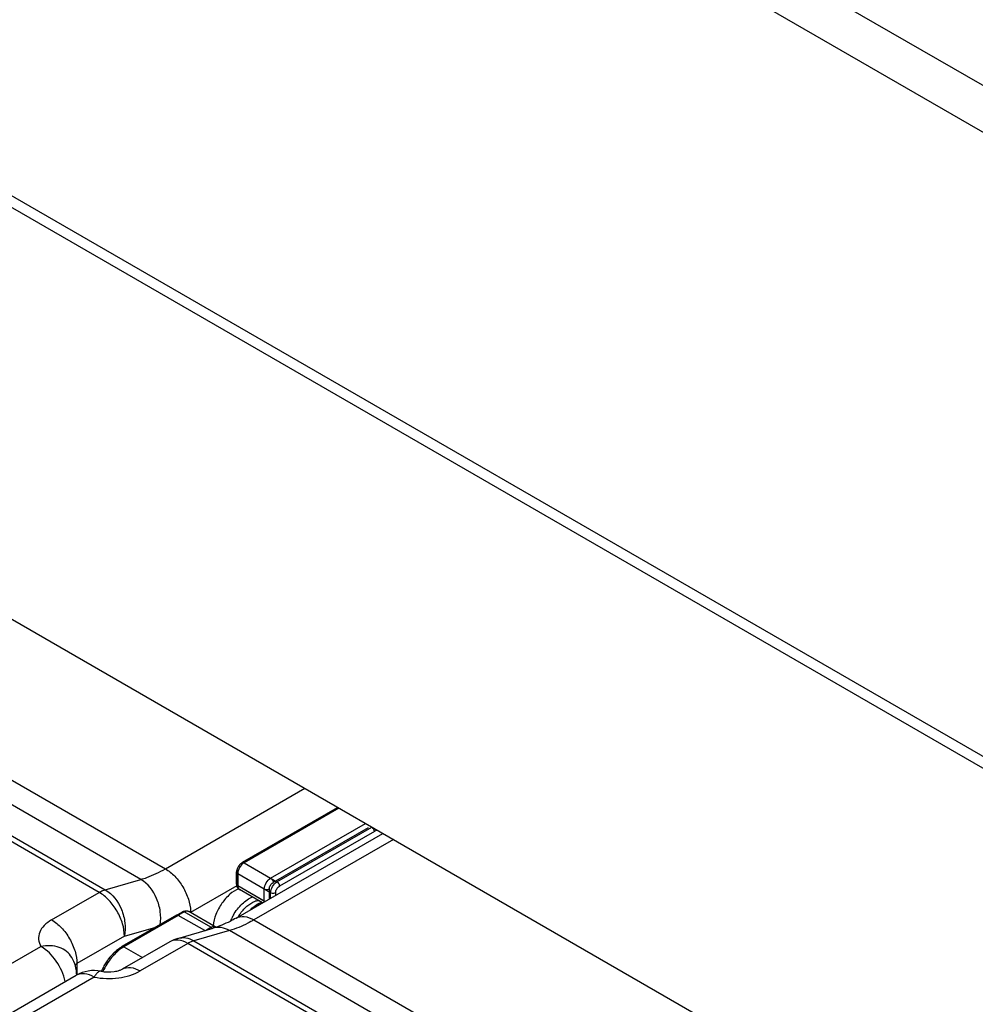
# Paper-space layout '61767N-2-A-2_1_1' of a CAD drawing. Header units: millimetres. Extents: x 0 to 594, y 1 to 420.
# Tile 25 of 222: x 258 to 274, y 61 to 78. Entities that reach past the tile are written whole.
import ezdxf

# ---------------------------------------------------------------- set-up
doc = ezdxf.new("R2010")
doc.units = ezdxf.units.MM
doc.header["$LTSCALE"] = 32.67
for name, color, linetype in [('61690N-1_DXF_CONTINUOUS_LINE', 7, 'CONTINUOUS'), ('61690N-2_DXF_CONTINUOUS_LINE', 7, 'CONTINUOUS'), ('61690N-5_DXF_CONTINUOUS_LINE', 7, 'CONTINUOUS'), ('61779N-0_DXF_CONTINUOUS_LINE', 7, 'CONTINUOUS')]:
    doc.layers.add(name, color=color, linetype=linetype)

psp = doc.layouts.new('61767N-2-A-2_1_1')

# ---------------------------------------------------------------- linework, layer by layer
at = {"layer": '61690N-1_DXF_CONTINUOUS_LINE', "color": 6, "linetype": 'Continuous'}
for p, q in [((263.2961, 64.4433), (261.7051, 63.5247)), ((261.6114, 63.3625), (261.6114, 63.165)), ((262.0444, 62.85), (261.6601, 63.0719)), ((260.6034, 62.6437), (259.6898, 62.1163))]:
    psp.add_line(p, q, dxfattribs=at)
at = {"layer": '61690N-1_DXF_CONTINUOUS_LINE', "color": 9, "linetype": 'Continuous'}
for p, q in [((263.3261, 64.4403), (261.7351, 63.5217)), ((262.2866, 63.2033), (263.8776, 64.1219)), ((263.92, 64.0484), (262.3291, 63.1298)), ((261.7351, 63.5217), (262.2866, 63.2033)), ((261.629, 63.338), (261.629, 63.1405)), ((262.1806, 63.0196), (261.629, 63.338)), ((261.629, 63.1405), (262.0884, 62.8753)), ((262.1806, 62.9286), (262.1806, 63.0196)), ((262.2654, 63.0196), (262.2654, 62.9776)), ((260.6334, 62.6407), (259.7198, 62.1133)), ((261.0757, 62.3854), (260.6334, 62.6407)), ((259.7198, 62.1133), (260.032, 61.9331))]:
    psp.add_line(p, q, dxfattribs=at)
at = {"layer": '61690N-1_DXF_CONTINUOUS_LINE', "color": 6, "linetype": 'Continuous'}
for centre, radius, start, end in [((261.7947, 63.3581), 0.1835, 163.66571, 170.31792), ((261.8107, 63.3535), 0.2002, 157.60854, 163.67505), ((261.823, 63.3484), 0.2135, 150.14068, 157.61545), ((261.8231, 63.3485), 0.2135, 142.3862, 150.18795), ((261.8127, 63.3566), 0.2004, 136.57681, 142.38744), ((261.7254, 63.1613), 0.1136, 191.81953, 198.59947), ((261.7101, 63.1542), 0.0967, 210.54947, 218.96198), ((259.9827, 61.6093), 0.5854, 120.01548, 122.47595), ((260.2298, 61.3321), 0.9589, 141.25065, 145.39253), ((260.1746, 61.3771), 0.8877, 135.20387, 141.28446), ((260.114, 61.4366), 0.8028, 131.60112, 135.17225), ((260.2548, 61.3145), 0.9895, 149.99742, 154.62065), ((260.255, 61.3145), 0.9897, 145.37986, 150.00257), ((260.2365, 61.3231), 0.9693, 154.62011, 157.03646)]:
    psp.add_arc(centre, radius, start, end, dxfattribs=at)
at = {"layer": '61690N-1_DXF_CONTINUOUS_LINE', "color": 9, "linetype": 'Continuous'}
psp.add_arc((260.0101, 61.6109), 0.5802, 120.01265, 122.11718, dxfattribs=at)
for points, knots in [([(263.92, 64.0484), (263.92, 64.0553), (263.9149, 64.0839), (263.8966, 64.1109), (263.8776, 64.1219)], [0, 0, 0, 0, 0.2406958, 1, 1, 1, 1]), ([(261.7051, 63.5247), (261.7071, 63.5258), (261.717, 63.5295), (261.7281, 63.5258), (261.7351, 63.5217)], [0, 0, 0, 0, 0.2208594, 1, 1, 1, 1]), ([(261.629, 63.338), (261.6264, 63.3395), (261.6179, 63.3452), (261.6114, 63.3553), (261.6114, 63.3625)], [0, 0, 0, 0, 0.2949667, 1, 1, 1, 1]), ([(261.6114, 63.165), (261.6114, 63.1627), (261.6133, 63.1523), (261.622, 63.1446), (261.629, 63.1405)], [0, 0, 0, 0, 0.2208568, 1, 1, 1, 1]), ([(262.1806, 63.0196), (262.1806, 63.0559), (262.2054, 63.1277), (262.2552, 63.1851), (262.2866, 63.2033)], [0, 0, 0, 0, 0.5000017, 1, 1, 1, 1]), ([(262.2654, 63.0196), (262.2654, 63.0414), (262.2803, 63.0845), (262.3102, 63.1189), (262.3291, 63.1298)], [0, 0, 0, 0, 0.5000017, 1, 1, 1, 1]), ([(262.2866, 63.2033), (262.2927, 63.1998), (262.3148, 63.1811), (262.3291, 63.1518), (262.3291, 63.1298)], [0, 0, 0, 0, 0.2406942, 1, 1, 1, 1]), ([(262.2654, 63.0196), (262.2594, 63.0161), (262.2321, 63.0063), (262.1996, 63.0086), (262.1806, 63.0196)], [0, 0, 0, 0, 0.240694, 1, 1, 1, 1]), ([(260.6334, 62.6407), (260.6308, 62.6423), (260.6217, 62.6467), (260.6097, 62.6473), (260.6034, 62.6437)], [0, 0, 0, 0, 0.2949634, 1, 1, 1, 1]), ([(259.7016, 62.1023), (259.6305, 62.0577), (259.5005, 61.935), (259.4079, 61.7838), (259.3707, 61.7002)], [0, 0, 0, 0, 0.4785123, 1, 1, 1, 1]), ([(259.6898, 62.1163), (259.6918, 62.1174), (259.7018, 62.121), (259.7129, 62.1173), (259.7198, 62.1133)], [0, 0, 0, 0, 0.2208594, 1, 1, 1, 1])]:
    psp.add_open_spline(points, degree=3, knots=knots, dxfattribs=at)
for points in [[(263.92, 64.0484), (263.936, 64.0576), (263.9524, 64.0659), (263.9694, 64.0731)], [(261.6601, 63.4426), (261.6505, 63.4259), (261.6426, 63.408), (261.6371, 63.3896)], [(261.6945, 63.489), (261.6812, 63.475), (261.6697, 63.4592), (261.6601, 63.4426)], [(261.7181, 63.5103), (261.7096, 63.5039), (261.7018, 63.4967), (261.6945, 63.489)], [(261.7351, 63.5217), (261.7292, 63.5183), (261.7235, 63.5145), (261.7181, 63.5103)], [(261.6304, 63.3585), (261.6295, 63.3517), (261.629, 63.3449), (261.629, 63.338)], [(261.6371, 63.3896), (261.6341, 63.3794), (261.6318, 63.369), (261.6304, 63.3585)], [(261.629, 63.1405), (261.629, 63.128), (261.6307, 63.1152), (261.635, 63.1035)], [(261.635, 63.1035), (261.6382, 63.0946), (261.6433, 63.0861), (261.6501, 63.0795)], [(261.6501, 63.0795), (261.6531, 63.0765), (261.6565, 63.074), (261.6601, 63.0719)], [(260.6593, 62.652), (260.6502, 62.6494), (260.6416, 62.6454), (260.6334, 62.6407)]]:
    psp.add_open_spline(points, degree=3, dxfattribs=at)
at = {"layer": '61690N-1_DXF_CONTINUOUS_LINE', "color": 6, "linetype": 'Continuous'}
for points in [[(261.7051, 63.5247), (261.6911, 63.5166), (261.6783, 63.5061), (261.6671, 63.4943)], [(261.6138, 63.389), (261.6123, 63.3803), (261.6114, 63.3714), (261.6114, 63.3625)], [(261.6142, 63.138), (261.6123, 63.1469), (261.6114, 63.156), (261.6114, 63.165)], [(261.6268, 63.1051), (261.6231, 63.1114), (261.62, 63.1181), (261.6177, 63.125)], [(261.6601, 63.0719), (261.6505, 63.0774), (261.6418, 63.0848), (261.6349, 63.0934)]]:
    psp.add_open_spline(points, degree=3, dxfattribs=at)
psp.add_open_spline([(259.6684, 62.1032), (259.6609, 62.0984), (259.6304, 62.0781), (259.6017, 62.0553), (259.581, 62.0369)], degree=3, knots=[0, 0, 0, 0, 0.2430462, 1, 1, 1, 1], dxfattribs=at)
at = {"layer": '61690N-2_DXF_CONTINUOUS_LINE', "color": 9, "linetype": 'Continuous'}
for p, q in [((255.3255, 66.3612), (260.4167, 63.4219)), ((260.0051, 63.2428), (254.9139, 66.1821)), ((259.307, 63.0262), (254.2158, 65.9655)), ((254.3187, 66.0103), (259.4099, 63.071)), ((260.4167, 63.4219), (262.7533, 64.771)), ((264.2383, 63.9137), (261.9016, 62.5646)), ((259.4099, 63.071), (260.0051, 63.2428)), ((261.6162, 63.1346), (260.8409, 62.6871)), ((258.5107, 62.5664), (259.307, 63.0262)), ((259.7313, 62.2913), (260.2549, 62.4425)), ((261.9016, 62.5646), (266.9928, 59.6253)), ((259.7313, 62.2913), (258.935, 61.8316)), ((261.49, 62.3855), (260.8948, 62.2137)), ((266.5812, 59.4461), (261.49, 62.3855)), ((253.6105, 59.3944), (258.3314, 62.12)), ((260.7919, 62.1689), (259.9956, 61.7091)), ((265.8831, 59.2295), (260.7919, 62.1689)), ((260.8948, 62.2137), (265.986, 59.2743)), ((258.935, 61.8316), (258.935, 61.6411)), ((259.2224, 61.6057), (254.5014, 58.88))]:
    psp.add_line(p, q, dxfattribs=at)
at = {"layer": '61690N-2_DXF_CONTINUOUS_LINE', "color": 7, "linetype": 'Continuous'}
for p, q in [((261.6016, 62.5943), (264.0625, 64.0151)), ((260.6255, 62.2554), (261.2207, 62.4272)), ((260.4919, 62.1986), (259.6956, 61.7389)), ((254.2014, 58.9097), (258.9224, 61.6354))]:
    psp.add_line(p, q, dxfattribs=at)
at = {"layer": '61690N-2_DXF_CONTINUOUS_LINE', "color": 9, "linetype": 'Continuous'}
for centre, radius, start, end in [((262.0263, 62.5909), 0.3038, 104.62725, 110.31553), ((262.2754, 62.3345), 0.5665, 123.81308, 125.71936), ((262.2635, 62.3521), 0.5453, 122.6168, 123.80606), ((262.2473, 62.3776), 0.5151, 120.01719, 122.63026), ((262.2202, 62.4251), 0.4605, 115.4198, 120.04632), ((262.198, 62.4717), 0.4088, 111.43182, 115.40841), ((260.261, 62.6869), 0.5799, 0.0124, 2.0837), ((262.332, 62.1967), 0.8947, 151.64211, 157.01737), ((262.3419, 62.1916), 0.9058, 150.00191, 151.65936), ((262.3211, 62.204), 0.798, 145.65795, 148.71263)]:
    psp.add_arc(centre, radius, start, end, dxfattribs=at)
at = {"layer": '61690N-2_DXF_CONTINUOUS_LINE', "color": 7, "linetype": 'Continuous'}
for centre, radius, start, end in [((262.2114, 62.3906), 0.5034, 120.00437, 121.33295), ((262.1985, 62.4133), 0.4773, 116.70495, 120.02332), ((260.7928, 61.6769), 0.6022, 106.12722, 119.97439), ((259.2224, 61.1157), 0.6, 78.82112, 119.99987)]:
    psp.add_arc(centre, radius, start, end, dxfattribs=at)
at = {"layer": '61690N-2_DXF_CONTINUOUS_LINE', "color": 9, "linetype": 'Continuous'}
for points, knots in [([(260.0051, 63.2428), (260.0393, 63.2526), (260.1818, 63.2993), (260.3177, 63.3648), (260.4167, 63.4219)], [0, 0, 0, 0, 0.2375788, 1, 1, 1, 1]), ([(260.4167, 63.4219), (260.4752, 63.3881), (260.5862, 63.2955), (260.7173, 63.1199), (260.8091, 62.9197), (260.8381, 62.7766), (260.8405, 62.708)], [0, 0, 0, 0, 0.2359983, 0.497359, 0.7601418, 1, 1, 1, 1]), ([(260.3301, 62.4839), (260.3416, 62.5561), (260.3407, 62.7083), (260.2644, 62.9861), (260.1249, 63.1736), (260.0051, 63.2428)], [0, 0, 0, 0, 0.2543564, 0.518996, 1, 1, 1, 1]), ([(259.307, 63.0262), (259.3155, 63.0311), (259.3484, 63.049), (259.3834, 63.0633), (259.4099, 63.071)], [0, 0, 0, 0, 0.2628414, 1, 1, 1, 1]), ([(259.4099, 63.071), (259.5329, 62.9999), (259.6747, 62.8057), (259.7481, 62.5201), (259.7453, 62.3645), (259.7313, 62.2913)], [0, 0, 0, 0, 0.4823203, 0.7471628, 1, 1, 1, 1]), ([(259.7313, 62.2913), (259.7313, 62.3609), (259.7052, 62.5076), (259.6142, 62.7137), (259.4812, 62.8955), (259.3672, 62.9914), (259.307, 63.0262)], [0, 0, 0, 0, 0.2372383, 0.5000011, 0.7627633, 1, 1, 1, 1]), ([(261.5574, 62.6445), (261.5976, 62.714), (261.6891, 62.8344), (261.8138, 62.9245), (261.8782, 62.9499)], [0, 0, 0, 0, 0.5366261, 1, 1, 1, 1]), ([(261.6622, 62.6541), (261.697, 62.7051), (261.7727, 62.7928), (261.871, 62.8574), (261.9208, 62.8758)], [0, 0, 0, 0, 0.5373715, 1, 1, 1, 1]), ([(261.6016, 62.5943), (261.6421, 62.6177), (261.7528, 62.6344), (261.852, 62.5932), (261.9016, 62.5646)], [0, 0, 0, 0, 0.4492166, 1, 1, 1, 1]), ([(258.5107, 62.5664), (258.4651, 62.5401), (258.3851, 62.4817), (258.3031, 62.3664), (258.2814, 62.2362), (258.3103, 62.1558), (258.3314, 62.12)], [0, 0, 0, 0, 0.2933179, 0.5437523, 0.7687982, 1, 1, 1, 1]), ([(258.5107, 62.5664), (258.5709, 62.5317), (258.6849, 62.4357), (258.8179, 62.2539), (258.9089, 62.0478), (258.935, 61.9012), (258.935, 61.8316)], [0, 0, 0, 0, 0.2372367, 0.4999989, 0.7627617, 1, 1, 1, 1]), ([(261.49, 62.3855), (261.4481, 62.4096), (261.3595, 62.4442), (261.2634, 62.4396), (261.2207, 62.4272)], [0, 0, 0, 0, 0.52121, 1, 1, 1, 1]), ([(261.9016, 62.5646), (261.8675, 62.5449), (261.7358, 62.4734), (261.5961, 62.4161), (261.49, 62.3855)], [0, 0, 0, 0, 0.2628414, 1, 1, 1, 1]), ([(260.6255, 62.2554), (260.6682, 62.2678), (260.7643, 62.2724), (260.8529, 62.2378), (260.8948, 62.2137)], [0, 0, 0, 0, 0.47879, 1, 1, 1, 1]), ([(258.8475, 61.9361), (258.825, 61.9742), (258.7633, 62.0439), (258.5904, 62.1364), (258.4319, 62.1399), (258.3314, 62.12)], [0, 0, 0, 0, 0.2291392, 0.4696405, 1, 1, 1, 1]), ([(258.7394, 61.529), (258.7129, 61.6518), (258.6089, 61.8788), (258.4339, 62.0609), (258.3314, 62.12)], [0, 0, 0, 0, 0.514948, 1, 1, 1, 1]), ([(260.7919, 62.1689), (260.7423, 62.1975), (260.6431, 62.2387), (260.5324, 62.222), (260.4919, 62.1986)], [0, 0, 0, 0, 0.5507834, 1, 1, 1, 1]), ([(260.8948, 62.2137), (260.8863, 62.2112), (260.8506, 62.1995), (260.8167, 62.1832), (260.7919, 62.1689)], [0, 0, 0, 0, 0.2375788, 1, 1, 1, 1]), ([(258.935, 61.8316), (258.9317, 61.8297), (258.9199, 61.8223), (258.9093, 61.8127), (258.9032, 61.8046)], [0, 0, 0, 0, 0.2698231, 1, 1, 1, 1]), ([(259.6956, 61.7389), (259.7361, 61.7622), (259.8468, 61.779), (259.946, 61.7378), (259.9956, 61.7091)], [0, 0, 0, 0, 0.4492166, 1, 1, 1, 1]), ([(259.2224, 61.6057), (259.1728, 61.6343), (259.0736, 61.6755), (258.9629, 61.6587), (258.9224, 61.6354)], [0, 0, 0, 0, 0.5507834, 1, 1, 1, 1]), ([(259.2224, 61.6057), (259.3573, 61.579), (259.6253, 61.5716), (259.8862, 61.646), (259.9956, 61.7091)], [0, 0, 0, 0, 0.5211107, 1, 1, 1, 1]), ([(259.3387, 61.7044), (259.3195, 61.7081), (259.2843, 61.6887), (259.2505, 61.6496), (259.2318, 61.6216), (259.2224, 61.6057)], [0, 0, 0, 0, 0.3701695, 0.6497085, 1, 1, 1, 1])]:
    psp.add_open_spline(points, degree=3, knots=knots, dxfattribs=at)
at = {"layer": '61690N-2_DXF_CONTINUOUS_LINE', "color": 7, "linetype": 'Continuous'}
for points, knots in [([(261.6483, 63.086), (261.5938, 63.0651), (261.4863, 62.994), (261.3564, 62.8449), (261.2596, 62.6643), (261.2244, 62.5312), (261.218, 62.466)], [0, 0, 0, 0, 0.2231967, 0.4813879, 0.7497702, 1, 1, 1, 1]), ([(261.8401, 62.7346), (261.8488, 62.743), (261.8828, 62.7746), (261.9202, 62.8027), (261.9496, 62.8206)], [0, 0, 0, 0, 0.259129, 1, 1, 1, 1]), ([(261.6016, 62.5943), (261.5686, 62.5753), (261.4466, 62.509), (261.3175, 62.4552), (261.2207, 62.4272)], [0, 0, 0, 0, 0.2744285, 1, 1, 1, 1]), ([(259.3387, 61.7044), (259.4102, 61.6902), (259.5168, 61.6877), (259.6354, 61.713), (259.6808, 61.7303), (259.6956, 61.7389)], [0, 0, 0, 0, 0.6019042, 0.8587879, 1, 1, 1, 1])]:
    psp.add_open_spline(points, degree=3, knots=knots, dxfattribs=at)
at = {"layer": '61690N-2_DXF_CONTINUOUS_LINE', "color": 9, "linetype": 'Continuous'}
psp.add_open_spline([(261.9495, 62.8849), (261.9597, 62.8875), (261.9701, 62.8896), (261.9805, 62.891)], degree=3, dxfattribs=at)
at = {"layer": '61690N-2_DXF_CONTINUOUS_LINE', "color": 7, "linetype": 'Continuous'}
for points in [[(261.984, 62.8397), (261.9998, 62.8477), (262.0161, 62.8547), (262.0328, 62.8606)], [(258.9314, 61.6361), (258.9304, 61.74), (258.9005, 61.8468), (258.8475, 61.9361)]]:
    psp.add_open_spline(points, degree=3, dxfattribs=at)
at = {"layer": '61690N-5_DXF_CONTINUOUS_LINE', "color": 7, "linetype": 'Continuous'}
for p, q in [((261.7051, 63.5247), (263.2961, 64.4433)), ((261.6114, 63.165), (261.6114, 63.3625)), ((262.0444, 62.85), (261.6601, 63.0719)), ((259.6898, 62.1163), (260.7033, 62.7014)), ((261.2537, 62.4486), (260.8083, 62.7058)), ((261.2606, 62.4442), (261.2639, 62.4419))]:
    psp.add_line(p, q, dxfattribs=at)
at = {"layer": '61690N-5_DXF_CONTINUOUS_LINE', "color": 9, "linetype": 'Continuous'}
for p, q in [((263.3261, 64.4403), (261.7351, 63.5217)), ((262.1806, 63.2645), (263.7716, 64.1831)), ((263.814, 64.1096), (262.223, 63.1911)), ((261.7351, 63.5217), (262.1806, 63.2645)), ((261.629, 63.338), (261.629, 63.1405)), ((262.0745, 63.0808), (261.629, 63.338)), ((261.629, 63.1405), (262.0745, 62.8833)), ((262.0745, 62.8833), (262.0745, 63.0808)), ((262.1594, 63.0808), (262.1594, 62.9163)), ((260.7333, 62.6984), (259.7198, 62.1133)), ((261.1787, 62.4412), (260.7333, 62.6984)), ((261.0885, 62.3891), (261.1787, 62.4412)), ((259.7198, 62.1133), (260.032, 61.9331))]:
    psp.add_line(p, q, dxfattribs=at)
at = {"layer": '61690N-5_DXF_CONTINUOUS_LINE', "color": 7, "linetype": 'Continuous'}
for centre, radius, start, end in [((261.8107, 63.3535), 0.2002, 157.61119, 163.5457), ((261.8229, 63.3484), 0.2135, 149.97466, 157.61497), ((261.8231, 63.3485), 0.2136, 142.3857, 150.02193), ((261.8127, 63.3566), 0.2004, 136.45927, 142.38987), ((261.7254, 63.1613), 0.1136, 191.82277, 198.62267), ((261.7101, 63.1542), 0.0967, 210.54948, 218.97764), ((260.2299, 61.3321), 0.959, 141.2507, 145.39229), ((260.1746, 61.3771), 0.8877, 135.20385, 141.28453), ((260.1141, 61.4366), 0.8028, 131.60132, 135.17226), ((260.2549, 61.3144), 0.9897, 149.99771, 154.62041), ((260.2549, 61.3145), 0.9895, 145.37962, 150.00286), ((260.2365, 61.3231), 0.9693, 154.61992, 157.0362)]:
    psp.add_arc(centre, radius, start, end, dxfattribs=at)
at = {"layer": '61690N-5_DXF_CONTINUOUS_LINE', "color": 9, "linetype": 'Continuous'}
for centre, radius, start, end in [((261.1274, 62.3641), 0.0931, 38.30969, 43.42095), ((261.2375, 62.4115), 0.0401, 49.66382, 54.71373), ((260.0101, 61.6109), 0.5802, 120.01265, 122.11718)]:
    psp.add_arc(centre, radius, start, end, dxfattribs=at)
at = {"layer": '61690N-5_DXF_CONTINUOUS_LINE', "color": 7, "linetype": 'Continuous'}
for points in [[(261.6114, 63.3625), (261.6114, 63.3786), (261.6141, 63.3948), (261.6187, 63.4102)], [(261.6674, 63.4946), (261.6785, 63.5063), (261.6912, 63.5167), (261.7051, 63.5247)], [(261.6142, 63.138), (261.6123, 63.1469), (261.6114, 63.156), (261.6114, 63.165)], [(261.6268, 63.1051), (261.6231, 63.1114), (261.62, 63.1181), (261.6177, 63.125)], [(261.6601, 63.0719), (261.6505, 63.0774), (261.6419, 63.0848), (261.6349, 63.0934)], [(260.7033, 62.7014), (260.7149, 62.7081), (260.7278, 62.7133), (260.741, 62.7159)], [(260.741, 62.7159), (260.7527, 62.7183), (260.765, 62.7187), (260.7768, 62.7169)], [(260.7768, 62.7169), (260.7878, 62.7152), (260.7986, 62.7114), (260.8083, 62.7058)], [(261.2537, 62.4486), (261.2561, 62.4473), (261.2585, 62.4459), (261.2605, 62.4441)]]:
    psp.add_open_spline(points, degree=3, dxfattribs=at)
at = {"layer": '61690N-5_DXF_CONTINUOUS_LINE', "color": 9, "linetype": 'Continuous'}
for points in [[(261.6945, 63.489), (261.6682, 63.4612), (261.648, 63.4262), (261.6371, 63.3896)], [(261.7181, 63.5103), (261.7096, 63.5039), (261.7018, 63.4967), (261.6945, 63.489)], [(261.7351, 63.5217), (261.7292, 63.5183), (261.7235, 63.5145), (261.7181, 63.5103)], [(261.635, 63.1035), (261.6382, 63.0946), (261.6433, 63.0861), (261.6501, 63.0795)], [(261.6501, 63.0795), (261.6531, 63.0765), (261.6565, 63.074), (261.6601, 63.0719)], [(262.0754, 62.8677), (262.0748, 62.8729), (262.0745, 62.8781), (262.0745, 62.8833)], [(261.195, 62.4281), (261.1902, 62.4331), (261.1848, 62.4377), (261.1787, 62.4412)], [(261.235, 62.455), (261.2415, 62.4541), (261.248, 62.4519), (261.2537, 62.4486)]]:
    psp.add_open_spline(points, degree=3, dxfattribs=at)
for points, knots in [([(261.7051, 63.5247), (261.7071, 63.5258), (261.717, 63.5295), (261.7281, 63.5258), (261.7351, 63.5217)], [0, 0, 0, 0, 0.2208594, 1, 1, 1, 1]), ([(261.629, 63.338), (261.6264, 63.3395), (261.6179, 63.3452), (261.6114, 63.3553), (261.6114, 63.3625)], [0, 0, 0, 0, 0.2949664, 1, 1, 1, 1]), ([(261.6371, 63.3896), (261.6358, 63.3851), (261.6314, 63.3683), (261.629, 63.3508), (261.629, 63.338)], [0, 0, 0, 0, 0.2644092, 1, 1, 1, 1]), ([(262.0745, 63.0808), (262.0745, 63.1172), (262.0993, 63.189), (262.1491, 63.2464), (262.1806, 63.2645)], [0, 0, 0, 0, 0.5000017, 1, 1, 1, 1]), ([(262.1806, 63.2645), (262.1866, 63.2611), (262.2088, 63.2423), (262.223, 63.213), (262.223, 63.1911)], [0, 0, 0, 0, 0.2406942, 1, 1, 1, 1]), ([(261.6114, 63.165), (261.6114, 63.1627), (261.6133, 63.1523), (261.622, 63.1446), (261.629, 63.1405)], [0, 0, 0, 0, 0.2208568, 1, 1, 1, 1]), ([(261.629, 63.1405), (261.629, 63.1372), (261.6295, 63.1247), (261.6318, 63.1121), (261.635, 63.1035)], [0, 0, 0, 0, 0.2674406, 1, 1, 1, 1]), ([(262.1594, 63.0808), (262.1533, 63.0774), (262.126, 63.0675), (262.0935, 63.0699), (262.0745, 63.0808)], [0, 0, 0, 0, 0.240694, 1, 1, 1, 1]), ([(262.1594, 63.0808), (262.1594, 63.1026), (262.1743, 63.1457), (262.2041, 63.1802), (262.223, 63.1911)], [0, 0, 0, 0, 0.5000017, 1, 1, 1, 1]), ([(260.7333, 62.6984), (260.7306, 62.6999), (260.7215, 62.7044), (260.7095, 62.705), (260.7033, 62.7014)], [0, 0, 0, 0, 0.2949634, 1, 1, 1, 1]), ([(260.8083, 62.7058), (260.7981, 62.7116), (260.7705, 62.7158), (260.7457, 62.7055), (260.7333, 62.6984)], [0, 0, 0, 0, 0.4493012, 1, 1, 1, 1]), ([(261.1787, 62.4412), (261.1835, 62.4439), (261.2008, 62.4527), (261.2211, 62.457), (261.235, 62.455)], [0, 0, 0, 0, 0.281758, 1, 1, 1, 1]), ([(259.7016, 62.1023), (259.6305, 62.0577), (259.5005, 61.935), (259.4079, 61.7838), (259.3707, 61.7002)], [0, 0, 0, 0, 0.4785123, 1, 1, 1, 1]), ([(259.6898, 62.1163), (259.6918, 62.1174), (259.7018, 62.121), (259.7129, 62.1173), (259.7198, 62.1133)], [0, 0, 0, 0, 0.2208594, 1, 1, 1, 1])]:
    psp.add_open_spline(points, degree=3, knots=knots, dxfattribs=at)
at = {"layer": '61690N-5_DXF_CONTINUOUS_LINE', "color": 7, "linetype": 'Continuous'}
psp.add_open_spline([(259.581, 62.0369), (259.5897, 62.0447), (259.624, 62.0737), (259.661, 62.0996), (259.6898, 62.1163)], degree=3, knots=[0, 0, 0, 0, 0.25881, 1, 1, 1, 1], dxfattribs=at)
at = {"layer": '61779N-0_DXF_CONTINUOUS_LINE', "color": 9, "linetype": 'Continuous'}
for p, q in [((242.1553, 95.0098), (283.5212, 71.1277)), ((241.7566, 94.4573), (283.1225, 70.5752)), ((239.3382, 85.3886), (280.7041, 61.5065)), ((239.3126, 85.2063), (280.6785, 61.3242))]:
    psp.add_line(p, q, dxfattribs=at)
at = {"layer": '61779N-0_DXF_CONTINUOUS_LINE', "color": 3, "linetype": 'Continuous'}
psp.add_line((243.131, 76.0996), (276.8602, 56.6266), dxfattribs=at)

doc.saveas('drawing.dxf')
